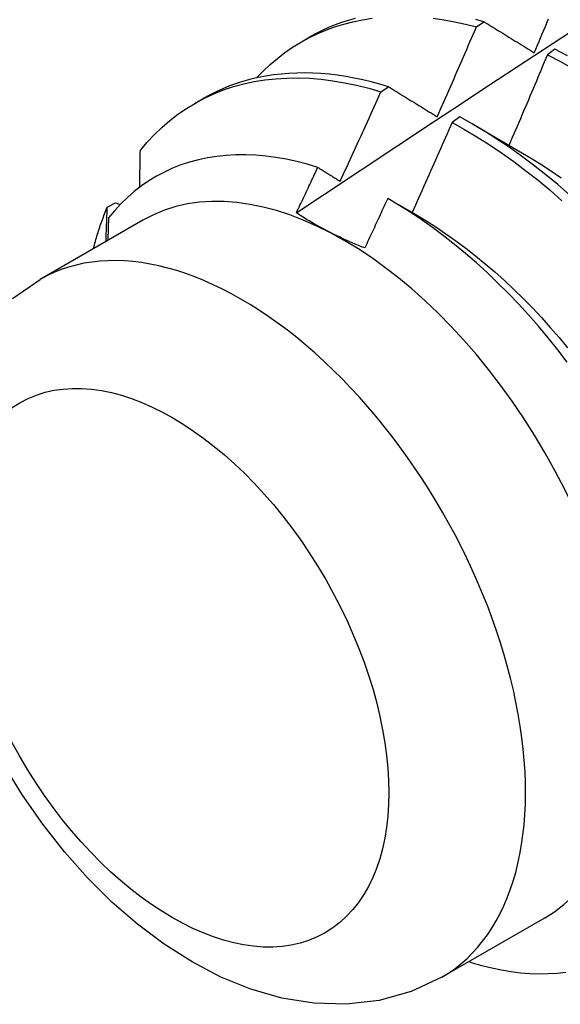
# Model space of a CAD drawing. Header units: inches. Extents: x 10 to 112, y 5 to 76.
# Tile 43 of 57: x 101.305 to 101.481, y 37.345 to 37.665. Entities that reach past the tile are written whole.
import ezdxf

# ---------------------------------------------------------------- set-up
doc = ezdxf.new("R2010")
doc.units = ezdxf.units.IN
doc.header["$MEASUREMENT"] = 0
doc.layers.add('Visible Edges(ANSI)', color=7, linetype='Continuous', lineweight=25)
doc.layers.add('Visible Tangent Edges(ANSI)', color=7, linetype='Continuous', lineweight=25)

msp = doc.modelspace()

# ---------------------------------------------------------------- linework, layer by layer
at = {"layer": 'Visible Edges(ANSI)'}
for p, q in [((101.45339, 37.66298), (101.45588, 37.66467)), ((101.39645, 37.65811), (101.39923, 37.65972)), ((101.47899, 37.6557), (101.47651, 37.65395)), ((101.42232, 37.64184), (101.4248, 37.64354)), ((101.36165, 37.63807), (101.36443, 37.63968)), ((101.44799, 37.6337), (101.44551, 37.63193)), ((101.45249, 37.63119), (101.46845, 37.62195)), ((101.33327, 37.60438), (101.33595, 37.60571)), ((101.33595, 37.60571), (101.3375, 37.60526)), ((101.42551, 37.60663), (101.43365, 37.60192)), ((101.3448, 37.60009), (101.31139, 37.58085)), ((101.47555, 37.37304), (101.44214, 37.3538))]:
    msp.add_line(p, q, dxfattribs=at)
at = {"layer": 'Visible Edges(ANSI)', "flags": 128}
for points in [[(101.38188, 37.64639), (101.38405, 37.64864), (101.3863, 37.65076), (101.38864, 37.65275), (101.39107, 37.65462), (101.39358, 37.65635), (101.39617, 37.65795), (101.39883, 37.65942), (101.40158, 37.66074), (101.40439, 37.66194), (101.40727, 37.66299), (101.41023, 37.66391), (101.41324, 37.66468), (101.41632, 37.66532), (101.41946, 37.66581)], [(101.39482, 37.6025), (101.40078, 37.60648), (101.40675, 37.61045), (101.41271, 37.61441), (101.41868, 37.61837), (101.42464, 37.62233), (101.43061, 37.62628), (101.43658, 37.63022), (101.44254, 37.63417), (101.44851, 37.6381), (101.45448, 37.64204), (101.46045, 37.64597), (101.46642, 37.64989), (101.4724, 37.65381), (101.47837, 37.65772), (101.48434, 37.66163), (101.49032, 37.66554)], [(101.41391, 37.66576), (101.4117, 37.66512), (101.40953, 37.66441), (101.40739, 37.66362), (101.40529, 37.66276), (101.40323, 37.66182), (101.40121, 37.66081), (101.39923, 37.65972)], [(101.43935, 37.6658), (101.44281, 37.66531), (101.44631, 37.66467), (101.44983, 37.6639), (101.45339, 37.66298)], [(101.45588, 37.66467), (101.45324, 37.66535)], [(101.47225, 37.65458), (101.47277, 37.6558), (101.47329, 37.65702), (101.47381, 37.65825), (101.47432, 37.65947), (101.47484, 37.66069), (101.47535, 37.66191), (101.47587, 37.66314), (101.47638, 37.66436), (101.47689, 37.66558)], [(101.44064, 37.63375), (101.44118, 37.63497), (101.44172, 37.63618), (101.44226, 37.6374), (101.4428, 37.63861), (101.44334, 37.63983), (101.44387, 37.64104), (101.44441, 37.64226), (101.44494, 37.64348), (101.44548, 37.64469), (101.44601, 37.64591), (101.44654, 37.64713), (101.44708, 37.64835), (101.44761, 37.64956), (101.44814, 37.65078), (101.44867, 37.652), (101.44919, 37.65322), (101.44972, 37.65444), (101.45025, 37.65566), (101.45077, 37.65688), (101.4513, 37.6581), (101.45182, 37.65932), (101.45235, 37.66054), (101.45287, 37.66176), (101.45339, 37.66298)], [(101.45588, 37.66467), (101.45655, 37.66425), (101.45722, 37.66384), (101.4579, 37.66342), (101.45857, 37.66301), (101.45925, 37.66259), (101.45992, 37.66217), (101.4606, 37.66175), (101.46128, 37.66134), (101.46196, 37.66092), (101.46264, 37.6605), (101.46332, 37.66008), (101.464, 37.65966), (101.46469, 37.65924), (101.46537, 37.65882), (101.46605, 37.6584), (101.46674, 37.65798), (101.46742, 37.65755), (101.46811, 37.65713), (101.4688, 37.65671), (101.46949, 37.65628), (101.47018, 37.65586), (101.47087, 37.65543), (101.47156, 37.65501), (101.47225, 37.65458)], [(101.48303, 37.65361), (101.47899, 37.6557)], [(101.47651, 37.65395), (101.476, 37.65272), (101.47549, 37.65149), (101.47497, 37.65026), (101.47446, 37.64903), (101.47395, 37.6478), (101.47343, 37.64658), (101.47292, 37.64535), (101.4724, 37.64412), (101.47188, 37.64289), (101.47136, 37.64167), (101.47084, 37.64044), (101.47032, 37.63921), (101.4698, 37.63799), (101.46928, 37.63676), (101.46876, 37.63553), (101.46824, 37.63431), (101.46771, 37.63308), (101.46719, 37.63186), (101.46666, 37.63063), (101.46614, 37.62941), (101.46561, 37.62818), (101.46508, 37.62696), (101.46456, 37.62574), (101.46403, 37.62451)], [(101.47651, 37.65395), (101.48055, 37.65184), (101.48459, 37.64958)], [(101.34392, 37.62265), (101.34617, 37.62534), (101.34853, 37.62788), (101.351, 37.63027), (101.35358, 37.6325), (101.35626, 37.63457), (101.35905, 37.63649), (101.36193, 37.63823), (101.3649, 37.63982), (101.36797, 37.64123), (101.37113, 37.64248), (101.37437, 37.64356), (101.37769, 37.64446), (101.38108, 37.6452), (101.38455, 37.64576), (101.38809, 37.64615), (101.39169, 37.64636), (101.39535, 37.6464), (101.39907, 37.64627), (101.40284, 37.64596), (101.40666, 37.64548), (101.41052, 37.64482), (101.41442, 37.644), (101.41836, 37.64301), (101.42232, 37.64184)], [(101.4248, 37.64354), (101.42199, 37.64437), (101.41919, 37.64512), (101.41641, 37.64578), (101.41365, 37.64636), (101.4109, 37.64685), (101.40818, 37.64726), (101.40548, 37.64758), (101.4028, 37.64781), (101.40015, 37.64795), (101.39752, 37.64801), (101.39493, 37.64798), (101.39236, 37.64786), (101.38982, 37.64765), (101.38732, 37.64736), (101.38486, 37.64698), (101.38242, 37.64651), (101.38003, 37.64596), (101.37767, 37.64532), (101.37536, 37.64459), (101.37309, 37.64378), (101.37086, 37.64288), (101.36867, 37.6419), (101.36653, 37.64083), (101.36443, 37.63968)], [(101.4248, 37.64354), (101.42545, 37.64314), (101.42611, 37.64274), (101.42676, 37.64233), (101.42741, 37.64193), (101.42806, 37.64153), (101.42872, 37.64112), (101.42937, 37.64072), (101.43003, 37.64031), (101.43069, 37.63991), (101.43134, 37.6395), (101.432, 37.63909), (101.43266, 37.63869), (101.43332, 37.63828), (101.43398, 37.63787), (101.43465, 37.63746), (101.43531, 37.63705), (101.43597, 37.63664), (101.43664, 37.63623), (101.4373, 37.63582), (101.43797, 37.63541), (101.43863, 37.63499), (101.4393, 37.63458), (101.43997, 37.63417), (101.44064, 37.63375)], [(101.40905, 37.6128), (101.40961, 37.61401), (101.41018, 37.61521), (101.41074, 37.61642), (101.4113, 37.61763), (101.41186, 37.61883), (101.41242, 37.62004), (101.41297, 37.62125), (101.41353, 37.62246), (101.41409, 37.62367), (101.41464, 37.62488), (101.41519, 37.62609), (101.41575, 37.6273), (101.4163, 37.62851), (101.41685, 37.62972), (101.4174, 37.63093), (101.41795, 37.63214), (101.4185, 37.63335), (101.41905, 37.63456), (101.4196, 37.63578), (101.42014, 37.63699), (101.42069, 37.6382), (101.42123, 37.63942), (101.42178, 37.64063), (101.42232, 37.64184)], [(101.48372, 37.60833), (101.47987, 37.61169), (101.47597, 37.61492), (101.47204, 37.61803), (101.46808, 37.62099), (101.46409, 37.62383), (101.46009, 37.62651), (101.45607, 37.62906), (101.45203, 37.63145), (101.44799, 37.6337)], [(101.44551, 37.63193), (101.44498, 37.6307), (101.44444, 37.62948), (101.44391, 37.62825), (101.44337, 37.62703), (101.44283, 37.62581), (101.4423, 37.62458), (101.44176, 37.62336), (101.44122, 37.62213), (101.44067, 37.62091), (101.44013, 37.61969), (101.43959, 37.61847), (101.43905, 37.61724), (101.4385, 37.61602), (101.43796, 37.6148), (101.43741, 37.61358), (101.43687, 37.61236), (101.43632, 37.61114), (101.43577, 37.60992), (101.43522, 37.6087), (101.43467, 37.60748), (101.43412, 37.60626), (101.43357, 37.60504), (101.43302, 37.60382), (101.43247, 37.6026)], [(101.44551, 37.63193), (101.44955, 37.62967), (101.45359, 37.62727), (101.45761, 37.62471), (101.46161, 37.62201), (101.4656, 37.61917), (101.46955, 37.61619), (101.47348, 37.61308), (101.47737, 37.60983), (101.48123, 37.60646)], [(101.40179, 37.6173), (101.39834, 37.61833), (101.39491, 37.61921), (101.39151, 37.61994), (101.38816, 37.62053), (101.38484, 37.62097), (101.38156, 37.62125), (101.37832, 37.62139), (101.37513, 37.62137), (101.372, 37.6212), (101.36891, 37.62088), (101.36589, 37.6204), (101.36293, 37.61978), (101.36005, 37.619), (101.35724, 37.61807), (101.3545, 37.617), (101.35184, 37.61578), (101.34926, 37.61441), (101.34677, 37.6129), (101.34435, 37.61124), (101.34203, 37.60944), (101.33979, 37.60749), (101.33765, 37.60541), (101.3356, 37.60319), (101.33366, 37.60084)], [(101.34392, 37.62265), (101.34391, 37.62216), (101.34391, 37.62167), (101.3439, 37.62117), (101.34389, 37.62068), (101.34388, 37.62018), (101.34387, 37.61969), (101.34386, 37.61919), (101.34385, 37.6187), (101.34384, 37.6182), (101.34383, 37.6177), (101.34382, 37.61721), (101.34381, 37.61671), (101.3438, 37.61622), (101.34379, 37.61572), (101.34378, 37.61522), (101.34377, 37.61473), (101.34376, 37.61423), (101.34375, 37.61373), (101.34374, 37.61323), (101.34373, 37.61274), (101.34372, 37.61224), (101.34371, 37.61174), (101.3437, 37.61124), (101.34369, 37.61074)], [(101.46845, 37.62195), (101.4716, 37.62008), (101.47473, 37.6181), (101.47785, 37.61603), (101.48096, 37.61385)], [(101.39482, 37.6025), (101.39511, 37.60312), (101.39541, 37.60373), (101.3957, 37.60435), (101.39599, 37.60497), (101.39628, 37.60558), (101.39658, 37.6062), (101.39687, 37.60681), (101.39716, 37.60743), (101.39745, 37.60804), (101.39774, 37.60866), (101.39803, 37.60928), (101.39832, 37.60989), (101.39861, 37.61051), (101.3989, 37.61113), (101.39919, 37.61174), (101.39948, 37.61236), (101.39977, 37.61298), (101.40006, 37.61359), (101.40035, 37.61421), (101.40064, 37.61483), (101.40093, 37.61544), (101.40122, 37.61606), (101.4015, 37.61668), (101.40179, 37.6173)], [(101.40179, 37.6173), (101.40209, 37.61711), (101.40239, 37.61692), (101.40269, 37.61674), (101.403, 37.61655), (101.4033, 37.61637), (101.4036, 37.61618), (101.4039, 37.61599), (101.4042, 37.61581), (101.4045, 37.61562), (101.4048, 37.61543), (101.40511, 37.61524), (101.40541, 37.61506), (101.40571, 37.61487), (101.40601, 37.61468), (101.40632, 37.61449), (101.40662, 37.61431), (101.40692, 37.61412), (101.40723, 37.61393), (101.40753, 37.61374), (101.40783, 37.61355), (101.40814, 37.61337), (101.40844, 37.61318), (101.40875, 37.61299), (101.40905, 37.6128)], [(101.32875, 37.59084), (101.3289, 37.59143), (101.32906, 37.59203), (101.32922, 37.59261), (101.32939, 37.5932), (101.32955, 37.59378), (101.32972, 37.59437), (101.32989, 37.59494), (101.33007, 37.59552), (101.33025, 37.59609), (101.33043, 37.59666), (101.33061, 37.59723), (101.3308, 37.5978), (101.33099, 37.59836), (101.33118, 37.59892), (101.33138, 37.59948), (101.33158, 37.60003), (101.33178, 37.60059), (101.33199, 37.60114), (101.33219, 37.60168), (101.3324, 37.60223), (101.33262, 37.60277), (101.33283, 37.60331), (101.33305, 37.60384), (101.33327, 37.60438)], [(101.33283, 37.59319), (101.33285, 37.59366), (101.33287, 37.59413), (101.33289, 37.59459), (101.33291, 37.59506), (101.33292, 37.59553), (101.33294, 37.596), (101.33296, 37.59646), (101.33298, 37.59693), (101.333, 37.5974), (101.33302, 37.59786), (101.33304, 37.59833), (101.33306, 37.5988), (101.33307, 37.59926), (101.33309, 37.59973), (101.33311, 37.60019), (101.33313, 37.60066), (101.33315, 37.60112), (101.33317, 37.60159), (101.33318, 37.60205), (101.3332, 37.60252), (101.33322, 37.60298), (101.33324, 37.60345), (101.33326, 37.60391), (101.33327, 37.60438)], [(101.42453, 37.60719), (101.42422, 37.60651), (101.42391, 37.60584), (101.42361, 37.60517), (101.4233, 37.6045), (101.42299, 37.60383), (101.42268, 37.60315), (101.42237, 37.60248), (101.42206, 37.60181), (101.42175, 37.60114), (101.42144, 37.60047), (101.42112, 37.5998), (101.42081, 37.59912), (101.4205, 37.59845), (101.42019, 37.59778), (101.41988, 37.59711), (101.41957, 37.59644), (101.41925, 37.59577), (101.41894, 37.5951), (101.41863, 37.59443), (101.41831, 37.59376), (101.418, 37.59309), (101.41769, 37.59242), (101.41737, 37.59175), (101.41706, 37.59108)], [(101.48297, 37.55397), (101.47991, 37.55793), (101.47678, 37.5618), (101.4736, 37.56558), (101.47036, 37.56927), (101.46706, 37.57287), (101.46372, 37.57637), (101.46032, 37.57976), (101.45688, 37.58305), (101.45339, 37.58623), (101.44986, 37.5893), (101.4463, 37.59225), (101.44271, 37.59507), (101.4391, 37.59777), (101.43547, 37.60033), (101.43183, 37.60275), (101.42819, 37.60504), (101.42453, 37.60719)], [(101.41706, 37.59108), (101.41603, 37.59149), (101.41501, 37.59191), (101.41399, 37.59233), (101.41299, 37.59276), (101.412, 37.5932), (101.41101, 37.59364), (101.41003, 37.59408), (101.40906, 37.59454), (101.4081, 37.59499), (101.40715, 37.59546), (101.40621, 37.59593), (101.40527, 37.59641), (101.40435, 37.59689), (101.40343, 37.59737), (101.40253, 37.59787), (101.40163, 37.59836), (101.40075, 37.59886), (101.39987, 37.59937), (101.39901, 37.59988), (101.39815, 37.60039), (101.39731, 37.60091), (101.39647, 37.60144), (101.39564, 37.60197), (101.39482, 37.6025)], [(101.43365, 37.60192), (101.43693, 37.59996), (101.4402, 37.5979), (101.44346, 37.59572), (101.4467, 37.59344), (101.44992, 37.59105), (101.45311, 37.58855), (101.45628, 37.58596), (101.45942, 37.58326), (101.46252, 37.58047), (101.4656, 37.57759), (101.46863, 37.57462), (101.47162, 37.57157), (101.47456, 37.56844), (101.47746, 37.56524), (101.48031, 37.56196), (101.4831, 37.55861)], [(101.33366, 37.60084), (101.33365, 37.60054), (101.33364, 37.60023), (101.33363, 37.59993), (101.33362, 37.59962), (101.33361, 37.59932), (101.3336, 37.59902), (101.33359, 37.59871), (101.33358, 37.59841), (101.33357, 37.5981), (101.33356, 37.5978), (101.33355, 37.5975), (101.33354, 37.59719), (101.33353, 37.59689), (101.33352, 37.59658), (101.33351, 37.59628), (101.33351, 37.59597), (101.3335, 37.59567), (101.33349, 37.59536), (101.33348, 37.59506), (101.33347, 37.59475), (101.33346, 37.59445), (101.33344, 37.59414), (101.33343, 37.59384), (101.33342, 37.59353)], [(101.3024, 37.57459), (101.31139, 37.58085)], [(101.44214, 37.3538), (101.43221, 37.34916), (101.42173, 37.34623), (101.41106, 37.34501), (101.40045, 37.34533), (101.39007, 37.34704), (101.38001, 37.34993), (101.37027, 37.35389), (101.36087, 37.35879), (101.35181, 37.36453), (101.34311, 37.37105), (101.33477, 37.37829), (101.32683, 37.38617), (101.31931, 37.39463), (101.31224, 37.40362), (101.30567, 37.41306), (101.29962, 37.4229)], [(101.45519, 37.35762), (101.45839, 37.35683), (101.46155, 37.35617), (101.46469, 37.35566), (101.46778, 37.35528), (101.47083, 37.35505), (101.47383, 37.35495), (101.47679, 37.35499), (101.4797, 37.35517), (101.48256, 37.35549)]]:
    msp.add_lwpolyline(points, dxfattribs=at)
at = {"layer": 'Visible Edges(ANSI)'}
for centre, major_axis, start_param, end_param in [((101.41017, 37.48656), (-0.06537, 0.11352), 3.141593, 6.283185), ((101.42757, 37.49658), (0.07761, -0.13476), 5.714073, 5.753562)]:
    msp.add_ellipse(centre, major_axis=major_axis, ratio=0.578093, start_param=start_param, end_param=end_param, dxfattribs=at)
at = {"layer": 'Visible Tangent Edges(ANSI)'}
msp.add_ellipse((101.37677, 37.46733), major_axis=(0.06537, -0.11352), ratio=0.578093, start_param=0, end_param=3.141593, dxfattribs=at)
msp.add_ellipse((101.3545, 37.4545), major_axis=(-0.04966, 0.08623), ratio=0.578093, dxfattribs=at)

doc.saveas('drawing.dxf')
